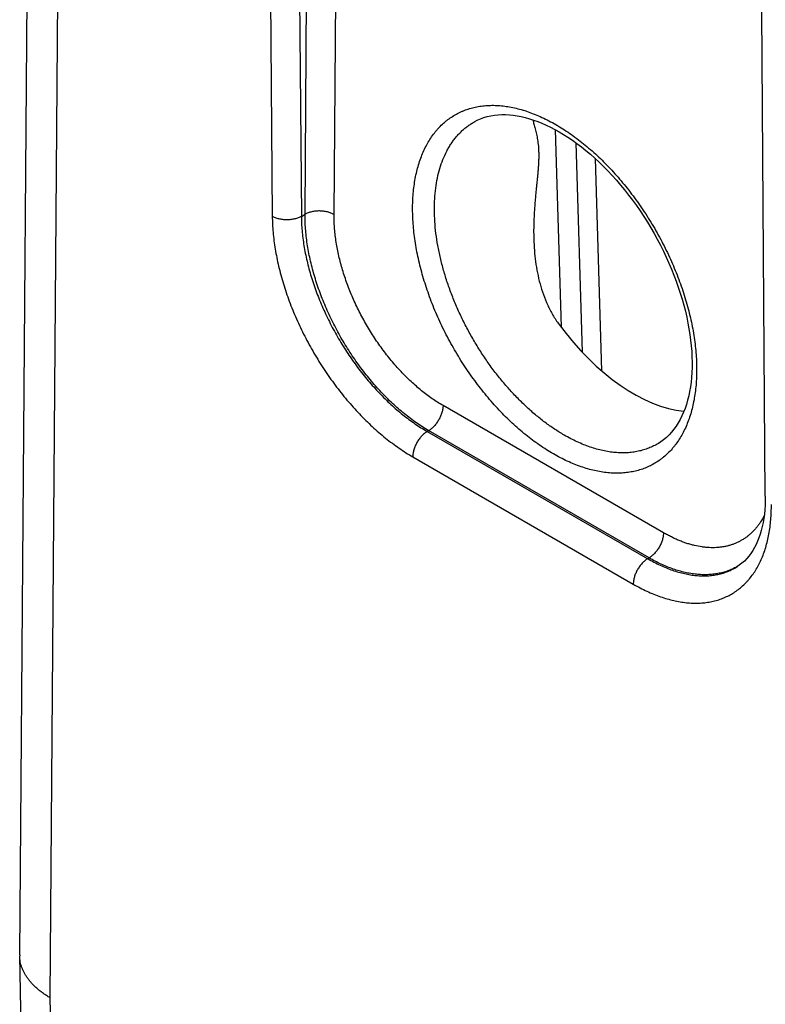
# Model space of a CAD drawing. Header units: inches. Extents: x 0 to 34, y 0 to 22.
# Tile 47 of 68: x 23.7 to 24.4, y 17 to 18. Entities that reach past the tile are written whole.
import ezdxf

# ---------------------------------------------------------------- set-up
doc = ezdxf.new("R2010")
doc.units = ezdxf.units.IN
doc.header["$LTSCALE"] = 1.87
doc.header["$MEASUREMENT"] = 0
doc.layers.get('0').update_dxf_attribs({"linetype": 'CONTINUOUS'})

msp = doc.modelspace()

# ---------------------------------------------------------------- linework, layer by layer
at = {"color": 7, "linetype": 'CONTINUOUS'}
for p, q in [((23.70035, 17.0686), (23.71059, 18.40604)), ((23.72964, 17.0273), (23.73989, 18.36458)), ((23.94037, 18.24883), (23.94398, 17.78109)), ((23.96841, 18.24883), (23.97202, 17.78109)), ((23.97554, 17.78312), (23.97891, 18.22274)), ((24.00358, 17.78284), (24.00694, 18.22245)), ((24.41952, 17.5113), (24.41604, 17.97896)), ((24.21683, 17.86475), (24.22259, 17.67415)), ((24.23665, 17.85216), (24.24276, 17.65022)), ((24.25544, 17.83683), (24.26163, 17.6321)), ((23.97202, 17.78109), (23.97554, 17.78312)), ((24.32133, 17.47583), (24.10868, 17.59861)), ((24.0934, 17.5736), (24.09479, 17.57441)), ((24.0934, 17.5736), (24.3061, 17.4508)), ((24.30744, 17.45163), (24.09479, 17.57441)), ((24.31636, 17.56208), (24.31635, 17.56207)), ((24.07951, 17.54911), (24.2922, 17.42631)), ((24.3061, 17.4508), (24.30744, 17.45163)), ((24.39211, 17.44297), (24.39212, 17.44298)), ((23.71554, 16.39484), (23.70036, 17.06758)), ((23.74482, 16.35489), (23.72964, 17.0273))]:
    msp.add_line(p, q, dxfattribs=at)
for points in [[(24.13935, 17.87256), (24.14167, 17.87375), (24.14483, 17.87515), (24.14807, 17.87634), (24.15138, 17.87731), (24.15478, 17.87808), (24.15824, 17.87865), (24.16176, 17.87902), (24.16535, 17.8792), (24.16899, 17.87919), (24.17268, 17.87899), (24.17642, 17.87861), (24.18023, 17.87805), (24.18408, 17.87731), (24.18799, 17.87638), (24.19195, 17.87528), (24.19595, 17.874), (24.2, 17.87253), (24.20409, 17.87089), (24.20822, 17.86907), (24.21237, 17.86707), (24.21655, 17.8649), (24.22061, 17.86263)], [(24.22061, 17.86263), (24.22479, 17.86014), (24.22912, 17.85738), (24.23347, 17.85444), (24.23781, 17.85133), (24.24215, 17.84804), (24.24648, 17.84458), (24.25079, 17.84095), (24.25508, 17.83717), (24.25933, 17.83322), (24.26355, 17.82912), (24.26772, 17.82488), (24.27184, 17.82049), (24.27591, 17.81596), (24.27992, 17.8113), (24.28385, 17.80652), (24.28772, 17.80162), (24.2915, 17.7966), (24.2952, 17.79148), (24.29882, 17.78626), (24.30233, 17.78095), (24.30575, 17.77555), (24.30907, 17.77008), (24.31228, 17.76453), (24.31537, 17.75892), (24.31835, 17.75326), (24.3212, 17.74755), (24.32393, 17.7418), (24.32654, 17.73601), (24.32901, 17.73021), (24.33135, 17.72438), (24.33355, 17.71854), (24.33561, 17.7127), (24.33753, 17.70688), (24.3393, 17.70107), (24.34092, 17.69528), (24.3424, 17.68953), (24.34372, 17.68382), (24.3449, 17.67816), (24.34592, 17.67256), (24.3468, 17.66702), (24.34752, 17.66155), (24.34809, 17.65616), (24.34851, 17.65084), (24.34877, 17.64562), (24.34889, 17.6405), (24.34886, 17.63547), (24.34868, 17.63056), (24.34835, 17.62577), (24.34788, 17.6211), (24.34726, 17.61656), (24.34651, 17.61215), (24.34561, 17.60787), (24.34458, 17.60372), (24.34341, 17.59972), (24.34211, 17.59586), (24.34067, 17.59216), (24.3391, 17.58859), (24.33739, 17.58517), (24.33555, 17.5819), (24.33357, 17.57879), (24.33145, 17.57583), (24.32918, 17.57302), (24.32676, 17.57037), (24.32418, 17.5679), (24.32147, 17.56561), (24.31861, 17.56352), (24.31635, 17.56207)], [(24.41952, 17.5113), (24.41949, 17.50684), (24.41933, 17.50235), (24.41903, 17.49797), (24.4186, 17.49373), (24.41803, 17.48961), (24.41734, 17.48562), (24.41653, 17.48176), (24.41559, 17.47804), (24.41453, 17.47446), (24.41334, 17.47102), (24.41205, 17.46773), (24.41063, 17.46459), (24.40909, 17.46158), (24.40742, 17.45869), (24.40561, 17.45595), (24.40366, 17.45334), (24.40157, 17.45088), (24.39933, 17.44858), (24.39693, 17.44644), (24.39436, 17.44446), (24.39211, 17.44298)]]:
    msp.add_lwpolyline(points, dxfattribs=at)
for centre, radius, start, end in [((24.36402, 17.49324), 0.05752, 299.19929, 300.43725), ((23.73427, 17.06834), 0.03392, 179.56119, 181.29333)]:
    msp.add_arc(centre, radius, start, end, dxfattribs=at)
msp.add_ellipse((24.29019, 17.75338), major_axis=(-0.09085, 0.15209), ratio=0.567171, start_param=1.741176, end_param=2.748438, dxfattribs=at)
for points, knots in [([(24.21512, 17.55191), (24.21285, 17.55322), (24.20832, 17.55597), (24.20162, 17.56042), (24.19496, 17.56523), (24.18835, 17.57039), (24.1818, 17.57589), (24.17534, 17.58171), (24.16898, 17.58784), (24.1606, 17.59646), (24.15047, 17.60792), (24.14097, 17.62009), (24.13371, 17.63027), (24.12669, 17.64076), (24.11846, 17.65427), (24.11101, 17.66824), (24.10555, 17.67962), (24.10173, 17.68823), (24.09818, 17.69689), (24.09492, 17.70558), (24.09195, 17.71429), (24.08928, 17.72299), (24.08691, 17.73165), (24.08486, 17.74027), (24.08312, 17.74882), (24.0817, 17.75727), (24.08061, 17.76562), (24.07984, 17.77383), (24.0794, 17.78189), (24.07929, 17.78978), (24.07951, 17.79748), (24.08006, 17.80497), (24.08093, 17.81224), (24.08214, 17.81926), (24.08366, 17.82602), (24.08551, 17.83251), (24.08767, 17.8387), (24.09014, 17.84459), (24.09292, 17.85015), (24.09599, 17.85538), (24.09881, 17.85947), (24.10121, 17.86256), (24.10368, 17.86549), (24.10694, 17.86894), (24.11044, 17.87209), (24.11336, 17.87441), (24.11636, 17.87659), (24.12027, 17.87907), (24.12437, 17.88121), (24.12775, 17.88271), (24.13121, 17.88408), (24.13568, 17.88553), (24.14123, 17.88685), (24.14695, 17.88774), (24.15284, 17.8882), (24.15888, 17.88824), (24.16506, 17.88784), (24.17136, 17.88702), (24.17777, 17.88577), (24.18427, 17.8841), (24.19085, 17.88202), (24.19748, 17.87952), (24.20416, 17.87662), (24.21087, 17.87331), (24.2153, 17.87088), (24.21751, 17.8696)], [0, 0, 0, 0, 0.01604, 0.032455, 0.049231, 0.066353, 0.083803, 0.10156, 0.119603, 0.137907, 0.175194, 0.213211, 0.232422, 0.251729, 0.2905, 0.329282, 0.348602, 0.367833, 0.386944, 0.405907, 0.424692, 0.443272, 0.46162, 0.47971, 0.49752, 0.515026, 0.532207, 0.549046, 0.565526, 0.581634, 0.597357, 0.612688, 0.627624, 0.642161, 0.656303, 0.670058, 0.683436, 0.696454, 0.709132, 0.721498, 0.733583, 0.739533, 0.745425, 0.757062, 0.768541, 0.774238, 0.779914, 0.791226, 0.802534, 0.808204, 0.813892, 0.825348, 0.836953, 0.848753, 0.860792, 0.873105, 0.885726, 0.898681, 0.911994, 0.92568, 0.939753, 0.95422, 0.969084, 0.984346, 1, 1, 1, 1]), ([(24.22554, 17.57007), (24.22237, 17.5719), (24.21603, 17.57584), (24.20675, 17.58242), (24.19759, 17.58973), (24.18858, 17.59773), (24.17978, 17.60638), (24.17124, 17.61563), (24.163, 17.62543), (24.15511, 17.63573), (24.14761, 17.64647), (24.14054, 17.6576), (24.13394, 17.66904), (24.12785, 17.68075), (24.1223, 17.69265), (24.11732, 17.70469), (24.11293, 17.71679), (24.10917, 17.72888), (24.10604, 17.74092), (24.10358, 17.75282), (24.10179, 17.76452), (24.10068, 17.77596), (24.10025, 17.78709), (24.10052, 17.79782), (24.10148, 17.80812), (24.10312, 17.81792), (24.10544, 17.82718), (24.10843, 17.83583), (24.11149, 17.84257), (24.11426, 17.84759), (24.11647, 17.85114), (24.11884, 17.85451), (24.12135, 17.8577), (24.12401, 17.86068), (24.12681, 17.86348), (24.12974, 17.86607), (24.13281, 17.86845), (24.13601, 17.87063), (24.13823, 17.87194), (24.13935, 17.87256)], [0, 0, 0, 0, 0.030632, 0.062318, 0.094992, 0.128573, 0.162969, 0.198076, 0.23378, 0.269961, 0.306494, 0.343249, 0.380094, 0.416895, 0.453521, 0.489839, 0.525724, 0.561052, 0.595708, 0.629585, 0.662585, 0.694624, 0.725631, 0.75555, 0.784346, 0.812006, 0.838539, 0.863986, 0.888413, 0.900279, 0.911932, 0.923389, 0.93467, 0.945797, 0.956793, 0.967685, 0.978498, 0.98926, 1, 1, 1, 1]), ([(24.19523, 17.87424), (24.19541, 17.87356), (24.1958, 17.87217), (24.1964, 17.87003), (24.19701, 17.86781), (24.19763, 17.86548), (24.19824, 17.86304), (24.19883, 17.86047), (24.19938, 17.85777), (24.19987, 17.85492), (24.2003, 17.85191), (24.20063, 17.84874), (24.20086, 17.84541), (24.20098, 17.84192), (24.20099, 17.83829), (24.20089, 17.83454), (24.20069, 17.83068), (24.20042, 17.82673), (24.20008, 17.82271), (24.19969, 17.81864), (24.19928, 17.81453), (24.19886, 17.81037), (24.19843, 17.80619), (24.19802, 17.80198), (24.19763, 17.79776), (24.19714, 17.79209), (24.19663, 17.78498), (24.19622, 17.77641), (24.19604, 17.76782), (24.19611, 17.76209), (24.1962, 17.75922)], [0, 0, 0, 0, 0.018358, 0.03747, 0.057383, 0.078153, 0.099848, 0.122542, 0.14632, 0.171269, 0.197468, 0.224977, 0.253819, 0.283966, 0.315337, 0.347805, 0.381218, 0.415417, 0.450253, 0.485597, 0.521342, 0.557402, 0.59371, 0.630213, 0.666871, 0.70365, 0.777474, 0.851537, 0.925736, 1, 1, 1, 1]), ([(24.21751, 17.8696), (24.21978, 17.86829), (24.22431, 17.86554), (24.23101, 17.8611), (24.23767, 17.85629), (24.24428, 17.85113), (24.25083, 17.84563), (24.25729, 17.83981), (24.26365, 17.83368), (24.27203, 17.82506), (24.28009, 17.81593), (24.28781, 17.80635), (24.29345, 17.79891), (24.29891, 17.79125), (24.30594, 17.78076), (24.31252, 17.76995), (24.31864, 17.75886), (24.32299, 17.75042), (24.32708, 17.74189), (24.3309, 17.73329), (24.33445, 17.72463), (24.33771, 17.71593), (24.34068, 17.70723), (24.34335, 17.69853), (24.34572, 17.68986), (24.34777, 17.68124), (24.34951, 17.6727), (24.35093, 17.66424), (24.35202, 17.6559), (24.35279, 17.64769), (24.35323, 17.63963), (24.35334, 17.63174), (24.35312, 17.62404), (24.35257, 17.61654), (24.35169, 17.60928), (24.35049, 17.60226), (24.34897, 17.59549), (24.34712, 17.58901), (24.34496, 17.58282), (24.34249, 17.57693), (24.33971, 17.57136), (24.33663, 17.56613), (24.33381, 17.56204), (24.33141, 17.55896), (24.32895, 17.55602), (24.32569, 17.55258), (24.32219, 17.54943), (24.31926, 17.54711), (24.31627, 17.54493), (24.31236, 17.54245), (24.30744, 17.53988), (24.3023, 17.53772), (24.29694, 17.53598), (24.2914, 17.53467), (24.28568, 17.53378), (24.27979, 17.53332), (24.27374, 17.53328), (24.26757, 17.53368), (24.26126, 17.5345), (24.25486, 17.53575), (24.24836, 17.53741), (24.24178, 17.5395), (24.23515, 17.542), (24.22847, 17.5449), (24.22176, 17.5482), (24.21733, 17.55064), (24.21512, 17.55191)], [0, 0, 0, 0, 0.01604, 0.032454, 0.049231, 0.066353, 0.083802, 0.10156, 0.119602, 0.137906, 0.175193, 0.194126, 0.213214, 0.232425, 0.251732, 0.290503, 0.30991, 0.329289, 0.348608, 0.367839, 0.38695, 0.405913, 0.424698, 0.443277, 0.461625, 0.479716, 0.497525, 0.515031, 0.532213, 0.549051, 0.565531, 0.581638, 0.597362, 0.612693, 0.627628, 0.642166, 0.656308, 0.670062, 0.683441, 0.696458, 0.709137, 0.721503, 0.733587, 0.739536, 0.745429, 0.757066, 0.768545, 0.774242, 0.779917, 0.79123, 0.802537, 0.813893, 0.825349, 0.836954, 0.848754, 0.860792, 0.873106, 0.885726, 0.898682, 0.911994, 0.925681, 0.939753, 0.95422, 0.969084, 0.984346, 1, 1, 1, 1]), ([(24.09479, 17.57441), (24.09077, 17.57674), (24.08482, 17.58054), (24.07713, 17.58611), (24.07134, 17.59064), (24.0656, 17.59547), (24.05994, 17.60058), (24.05436, 17.60597), (24.04888, 17.61161), (24.04352, 17.6175), (24.03828, 17.62362), (24.03318, 17.62995), (24.02822, 17.63649), (24.02343, 17.64321), (24.01881, 17.6501), (24.01438, 17.65715), (24.01014, 17.66433), (24.00611, 17.67163), (24.00229, 17.67903), (23.9987, 17.68651), (23.99534, 17.69406), (23.99222, 17.70165), (23.98934, 17.70927), (23.98673, 17.71691), (23.98437, 17.72453), (23.98228, 17.73213), (23.98047, 17.73968), (23.97893, 17.74718), (23.97767, 17.75459), (23.9767, 17.7619), (23.97579, 17.77139), (23.97552, 17.77846), (23.97554, 17.78312)], [0, 0, 0, 0, 0.055761, 0.084598, 0.114032, 0.144033, 0.174565, 0.205591, 0.237068, 0.268954, 0.301203, 0.333767, 0.366596, 0.39964, 0.432847, 0.466165, 0.49954, 0.532919, 0.566248, 0.599475, 0.632547, 0.665411, 0.698018, 0.730317, 0.76226, 0.793802, 0.824898, 0.855507, 0.88559, 0.915112, 0.944041, 1, 1, 1, 1]), ([(24.00358, 17.78284), (24.00311, 17.78311), (24.00212, 17.78362), (24.00057, 17.78429), (23.99891, 17.78487), (23.99716, 17.78536), (23.99533, 17.78575), (23.99346, 17.78603), (23.99154, 17.78621), (23.98961, 17.78628), (23.98767, 17.78625), (23.98575, 17.78611), (23.98387, 17.78586), (23.98203, 17.78551), (23.98027, 17.78506), (23.97859, 17.78452), (23.97701, 17.78388), (23.97602, 17.78339), (23.97554, 17.78312)], [0, 0, 0, 0, 0.055795, 0.11408, 0.174617, 0.237111, 0.301226, 0.366589, 0.432804, 0.49946, 0.566134, 0.632405, 0.697861, 0.762102, 0.824755, 0.885479, 0.943975, 1, 1, 1, 1]), ([(24.10868, 17.59861), (24.10693, 17.59963), (24.10342, 17.60176), (24.09823, 17.6052), (24.09307, 17.60892), (24.08795, 17.61292), (24.08289, 17.61717), (24.07788, 17.62168), (24.07296, 17.62643), (24.06812, 17.63141), (24.06338, 17.6366), (24.05719, 17.64383), (24.05127, 17.65141), (24.04565, 17.65929), (24.04022, 17.66741), (24.03512, 17.67578), (24.03038, 17.68437), (24.02702, 17.6909), (24.02385, 17.6975), (24.02089, 17.70417), (24.01815, 17.71087), (24.01562, 17.7176), (24.01332, 17.72434), (24.01126, 17.73108), (24.00943, 17.73779), (24.00784, 17.74446), (24.00649, 17.75108), (24.0054, 17.75763), (24.00455, 17.76409), (24.00405, 17.76941), (24.00378, 17.77362), (24.00365, 17.77672), (24.00357, 17.77979), (24.00357, 17.78183), (24.00358, 17.78284)], [0, 0, 0, 0, 0.027579, 0.0558, 0.084643, 0.114081, 0.144083, 0.174613, 0.205635, 0.237106, 0.268984, 0.301222, 0.366585, 0.399617, 0.432811, 0.499471, 0.532837, 0.566156, 0.599372, 0.632435, 0.665292, 0.697893, 0.730188, 0.76213, 0.793674, 0.824776, 0.855393, 0.885488, 0.915026, 0.943974, 0.958219, 0.972306, 0.986234, 1, 1, 1, 1]), ([(23.97202, 17.78109), (23.97154, 17.78082), (23.97055, 17.78031), (23.96897, 17.77965), (23.96729, 17.77907), (23.96553, 17.7786), (23.96369, 17.77822), (23.96181, 17.77795), (23.95989, 17.77779), (23.95795, 17.77773), (23.95602, 17.77779), (23.9541, 17.77795), (23.95223, 17.77822), (23.9504, 17.7786), (23.94865, 17.77907), (23.94699, 17.77965), (23.94543, 17.78031), (23.94445, 17.78082), (23.94398, 17.78109)], [0, 0, 0, 0, 0.056387, 0.115174, 0.176119, 0.238927, 0.30326, 0.36875, 0.435005, 0.501617, 0.568173, 0.634259, 0.699472, 0.763426, 0.825759, 0.886144, 0.9443, 1, 1, 1, 1]), ([(23.94398, 17.78109), (23.944, 17.77853), (23.94416, 17.77336), (23.9447, 17.76552), (23.94557, 17.75753), (23.94676, 17.74941), (23.94826, 17.74118), (23.95008, 17.73287), (23.95221, 17.72448), (23.95463, 17.71604), (23.95736, 17.70757), (23.96038, 17.69909), (23.96368, 17.69062), (23.96846, 17.67934), (23.97376, 17.66821), (23.97955, 17.65727), (23.98414, 17.64916), (23.98895, 17.64118), (23.99564, 17.63076), (24.00274, 17.62066), (24.01023, 17.61094), (24.01599, 17.6039), (24.0219, 17.59709), (24.02795, 17.59054), (24.03412, 17.58426), (24.0404, 17.57827), (24.04676, 17.57258), (24.05321, 17.56721), (24.05971, 17.56216), (24.06626, 17.55745), (24.07284, 17.55309), (24.07728, 17.5504), (24.07951, 17.54911)], [0, 0, 0, 0, 0.027501, 0.05566, 0.084455, 0.113858, 0.143835, 0.174352, 0.20537, 0.236846, 0.268737, 0.300996, 0.333575, 0.366423, 0.432716, 0.46606, 0.499464, 0.532872, 0.566231, 0.632578, 0.665467, 0.698096, 0.730414, 0.762371, 0.793922, 0.825023, 0.855629, 0.885703, 0.915208, 0.944111, 0.972382, 1, 1, 1, 1]), ([(23.97202, 17.78109), (23.97205, 17.77646), (23.9724, 17.76943), (23.97342, 17.76), (23.97448, 17.75274), (23.97582, 17.74537), (23.97745, 17.73793), (23.97935, 17.73042), (23.98152, 17.72287), (23.98396, 17.71529), (23.98666, 17.70771), (23.98961, 17.70013), (23.99281, 17.69258), (23.99625, 17.68508), (23.99993, 17.67764), (24.00382, 17.67029), (24.00793, 17.66304), (24.01224, 17.6559), (24.01675, 17.6489), (24.02143, 17.64204), (24.02629, 17.63536), (24.03131, 17.62886), (24.03647, 17.62256), (24.04177, 17.61648), (24.04719, 17.61062), (24.05272, 17.60501), (24.05834, 17.59965), (24.06405, 17.59457), (24.06982, 17.58977), (24.07565, 17.58526), (24.08339, 17.57971), (24.08937, 17.57592), (24.0934, 17.5736)], [0, 0, 0, 0, 0.05566, 0.084457, 0.11386, 0.143836, 0.174351, 0.205364, 0.236836, 0.268721, 0.300973, 0.333544, 0.366385, 0.399444, 0.432669, 0.466006, 0.499402, 0.532804, 0.566157, 0.599407, 0.632501, 0.665388, 0.698015, 0.730333, 0.762292, 0.793847, 0.824952, 0.855566, 0.88565, 0.915167, 0.944084, 1, 1, 1, 1]), ([(24.1962, 17.75922), (24.19631, 17.75557), (24.1967, 17.74827), (24.19785, 17.73738), (24.19964, 17.72659), (24.20212, 17.71595), (24.20538, 17.70554), (24.20879, 17.69712), (24.21197, 17.69061), (24.21459, 17.68585), (24.21745, 17.68123), (24.21951, 17.67826), (24.22059, 17.67681)], [0, 0, 0, 0, 0.125597, 0.251111, 0.376461, 0.501595, 0.626483, 0.751129, 0.813391, 0.875615, 0.937812, 1, 1, 1, 1]), ([(24.10868, 17.59861), (24.10868, 17.59807), (24.10862, 17.59697), (24.10841, 17.59529), (24.10807, 17.59357), (24.10761, 17.59183), (24.10702, 17.59007), (24.10632, 17.58831), (24.10551, 17.58658), (24.1046, 17.58488), (24.1036, 17.58324), (24.10251, 17.58167), (24.10134, 17.58017), (24.10012, 17.57878), (24.09884, 17.57749), (24.09753, 17.57633), (24.09618, 17.57529), (24.09525, 17.57468), (24.09479, 17.57441)], [0, 0, 0, 0, 0.055929, 0.114298, 0.174873, 0.237366, 0.301446, 0.36675, 0.432888, 0.499458, 0.566046, 0.632241, 0.697637, 0.761844, 0.824496, 0.885259, 0.94384, 1, 1, 1, 1]), ([(24.0934, 17.57361), (24.09293, 17.57332), (24.09199, 17.57271), (24.09063, 17.57166), (24.0893, 17.57048), (24.08801, 17.56917), (24.08678, 17.56776), (24.08561, 17.56624), (24.08451, 17.56464), (24.0835, 17.56298), (24.08259, 17.56126), (24.08178, 17.5595), (24.08109, 17.55773), (24.08051, 17.55595), (24.08006, 17.55418), (24.07973, 17.55245), (24.07954, 17.55076), (24.0795, 17.54966), (24.07951, 17.54911)], [0, 0, 0, 0, 0.056255, 0.11496, 0.175868, 0.238679, 0.303049, 0.3686, 0.434934, 0.501633, 0.568275, 0.634438, 0.69971, 0.763696, 0.826028, 0.886371, 0.944438, 1, 1, 1, 1]), ([(24.31635, 17.56207), (24.31487, 17.56117), (24.31183, 17.5595), (24.30705, 17.55739), (24.30207, 17.55568), (24.29691, 17.55436), (24.29157, 17.55346), (24.28607, 17.55296), (24.28043, 17.55286), (24.27565, 17.55312), (24.27177, 17.55353), (24.2678, 17.55408), (24.26276, 17.55503), (24.25668, 17.55656), (24.25052, 17.55848), (24.24431, 17.5608), (24.23805, 17.56351), (24.23176, 17.56659), (24.22761, 17.56887), (24.22554, 17.57007)], [0, 0, 0, 0, 0.05428, 0.108732, 0.163613, 0.219171, 0.275638, 0.333226, 0.392125, 0.452498, 0.483287, 0.514493, 0.578206, 0.643733, 0.711136, 0.780455, 0.85171, 0.924898, 1, 1, 1, 1]), ([(24.2922, 17.42631), (24.29437, 17.42505), (24.29871, 17.42267), (24.30528, 17.41942), (24.31182, 17.41657), (24.31831, 17.41411), (24.32473, 17.41205), (24.33107, 17.41039), (24.33732, 17.40915), (24.34346, 17.40831), (24.34947, 17.4079), (24.35535, 17.4079), (24.36107, 17.40832), (24.36572, 17.40902), (24.36934, 17.40979), (24.37287, 17.41069), (24.37717, 17.41207), (24.38214, 17.41414), (24.38689, 17.41661), (24.39141, 17.41948), (24.39568, 17.42275), (24.39902, 17.42577), (24.40156, 17.42837), (24.40403, 17.43112), (24.40694, 17.43478), (24.41015, 17.43951), (24.41306, 17.44458), (24.41568, 17.44998), (24.418, 17.45569), (24.42001, 17.4617), (24.42171, 17.46799), (24.4231, 17.47456), (24.42416, 17.48138), (24.42491, 17.48844), (24.42533, 17.49572), (24.4254, 17.50065), (24.42538, 17.50314)], [0, 0, 0, 0, 0.037822, 0.074677, 0.110551, 0.145441, 0.179353, 0.212302, 0.244317, 0.275438, 0.305716, 0.335213, 0.36401, 0.392197, 0.406095, 0.41988, 0.447163, 0.474174, 0.501041, 0.527895, 0.554869, 0.582092, 0.595839, 0.609695, 0.63778, 0.666457, 0.695819, 0.725948, 0.75691, 0.788758, 0.821534, 0.855269, 0.88998, 0.925675, 0.962352, 1, 1, 1, 1]), ([(24.4184, 17.49219), (24.41736, 17.49016), (24.41565, 17.48722), (24.4131, 17.48352), (24.41108, 17.48092), (24.40895, 17.47847), (24.40671, 17.47617), (24.40436, 17.47403), (24.40191, 17.47206), (24.39935, 17.47024), (24.39669, 17.46859), (24.39394, 17.4671), (24.3911, 17.46578), (24.38816, 17.46464), (24.38515, 17.46366), (24.38205, 17.46286), (24.37888, 17.46223), (24.37563, 17.46178), (24.37232, 17.46151), (24.36894, 17.46141), (24.36551, 17.46148), (24.36202, 17.46173), (24.35725, 17.46231), (24.35243, 17.46323), (24.34759, 17.46448), (24.3439, 17.4656), (24.34017, 17.46689), (24.33642, 17.46835), (24.33266, 17.46997), (24.32888, 17.47176), (24.32509, 17.47372), (24.32259, 17.47511), (24.32133, 17.47583)], [0, 0, 0, 0, 0.061232, 0.09109, 0.120498, 0.14951, 0.178182, 0.206575, 0.234753, 0.262781, 0.29073, 0.318667, 0.346663, 0.374786, 0.403104, 0.431681, 0.460579, 0.489856, 0.519566, 0.549759, 0.580481, 0.61177, 0.64366, 0.709345, 0.743204, 0.777757, 0.813014, 0.848983, 0.88567, 0.923073, 0.961186, 1, 1, 1, 1]), ([(24.32133, 17.47583), (24.32133, 17.47529), (24.32127, 17.47419), (24.32106, 17.47251), (24.32072, 17.47079), (24.32026, 17.46905), (24.31967, 17.46729), (24.31897, 17.46553), (24.31816, 17.4638), (24.31725, 17.4621), (24.31625, 17.46046), (24.31516, 17.45889), (24.31399, 17.45739), (24.31277, 17.456), (24.31149, 17.45471), (24.31018, 17.45355), (24.30883, 17.45251), (24.3079, 17.4519), (24.30744, 17.45163)], [0, 0, 0, 0, 0.055929, 0.114298, 0.174873, 0.237366, 0.301446, 0.36675, 0.432888, 0.499458, 0.566046, 0.632241, 0.697637, 0.761844, 0.824496, 0.885259, 0.94384, 1, 1, 1, 1]), ([(24.3061, 17.4508), (24.30563, 17.45052), (24.30469, 17.4499), (24.30333, 17.44885), (24.302, 17.44767), (24.30071, 17.44637), (24.29947, 17.44495), (24.2983, 17.44343), (24.29721, 17.44184), (24.2962, 17.44017), (24.29529, 17.43845), (24.29448, 17.43669), (24.29378, 17.43492), (24.29321, 17.43314), (24.29276, 17.43138), (24.29243, 17.42964), (24.29224, 17.42796), (24.2922, 17.42685), (24.2922, 17.42631)], [0, 0, 0, 0, 0.056255, 0.11496, 0.175868, 0.238679, 0.303049, 0.3686, 0.434934, 0.501633, 0.568275, 0.634438, 0.69971, 0.763696, 0.826028, 0.886371, 0.944438, 1, 1, 1, 1]), ([(24.3061, 17.4508), (24.30808, 17.44965), (24.31204, 17.44747), (24.31803, 17.4445), (24.324, 17.4419), (24.32992, 17.43967), (24.33578, 17.43782), (24.34156, 17.43635), (24.34634, 17.43543), (24.3501, 17.4349), (24.35378, 17.4345), (24.35831, 17.43424), (24.36364, 17.43431), (24.36884, 17.43478), (24.37387, 17.43564), (24.37873, 17.43688), (24.3834, 17.43851), (24.38788, 17.44053), (24.39073, 17.44212), (24.39211, 17.44297)], [0, 0, 0, 0, 0.075725, 0.149461, 0.221185, 0.290889, 0.358588, 0.42432, 0.488145, 0.519373, 0.550159, 0.610458, 0.669193, 0.726533, 0.782674, 0.83784, 0.892273, 0.946235, 1, 1, 1, 1]), ([(24.39209, 17.44302), (24.39069, 17.44224), (24.38782, 17.44079), (24.38332, 17.43897), (24.37866, 17.43752), (24.37382, 17.43642), (24.36883, 17.43569), (24.3637, 17.43533), (24.35844, 17.43534), (24.35306, 17.43571), (24.34758, 17.43645), (24.34201, 17.43756), (24.33635, 17.43902), (24.33063, 17.44084), (24.32486, 17.44302), (24.31701, 17.44643), (24.31124, 17.44944), (24.30744, 17.45163)], [0, 0, 0, 0, 0.054035, 0.108349, 0.163185, 0.21877, 0.27532, 0.333027, 0.392063, 0.452577, 0.514694, 0.578514, 0.644114, 0.711549, 0.780854, 0.852042, 1, 1, 1, 1]), ([(23.72964, 17.0273), (23.72852, 17.02795), (23.72633, 17.02927), (23.72317, 17.03138), (23.72019, 17.03358), (23.71739, 17.03586), (23.71479, 17.03822), (23.71239, 17.04064), (23.71019, 17.04314), (23.7082, 17.04569), (23.70643, 17.0483), (23.70488, 17.05096), (23.70354, 17.05366), (23.70244, 17.0564), (23.70156, 17.05916), (23.70091, 17.06195), (23.7005, 17.06476), (23.70038, 17.06664), (23.70036, 17.06758)], [0, 0, 0, 0, 0.074825, 0.147804, 0.218919, 0.288166, 0.35556, 0.421135, 0.484946, 0.54707, 0.607606, 0.666676, 0.724427, 0.781027, 0.836667, 0.891557, 0.945922, 1, 1, 1, 1])]:
    msp.add_open_spline(points, degree=3, knots=knots, dxfattribs=at)

doc.saveas('drawing.dxf')
